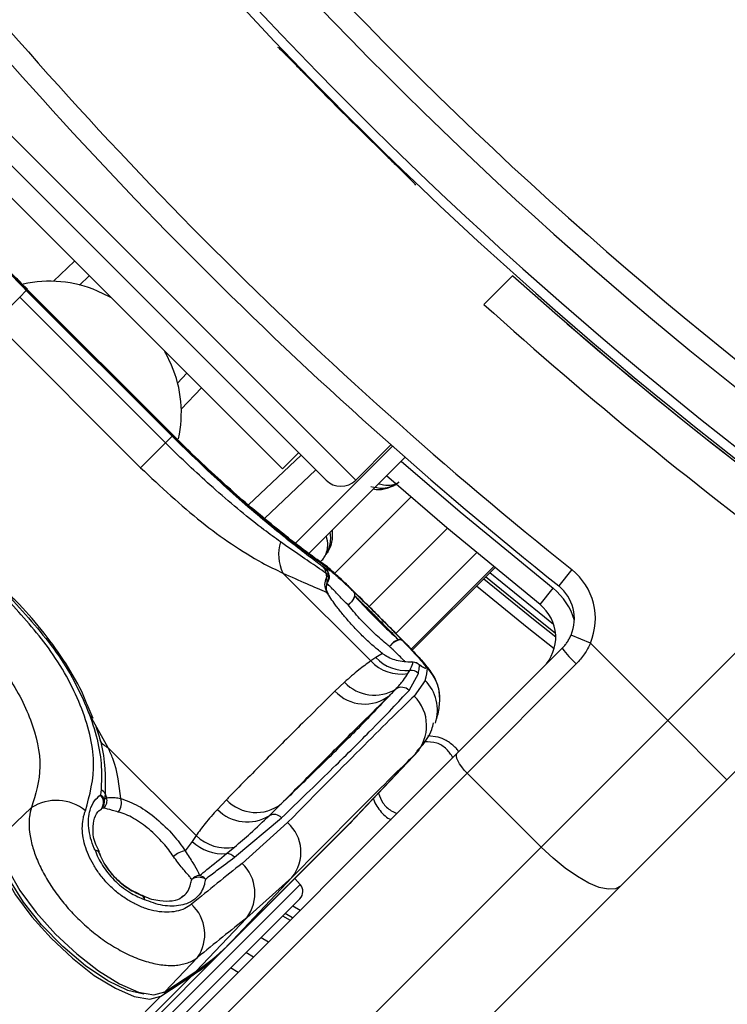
# Model space of a CAD drawing. Header units: millimetres. Extents: x 20 to 22981, y 40 to 19992.
# Tile 73 of 158: x 6656 to 6723, y 14519 to 14613. Entities that reach past the tile are written whole.
import ezdxf

# ---------------------------------------------------------------- set-up
doc = ezdxf.new("R2010")
doc.units = ezdxf.units.MM
doc.header["$LTSCALE"] = 2

msp = doc.modelspace()

# ---------------------------------------------------------------- linework, layer by layer
at = {"color": 7, "linetype": 'Continuous', "lineweight": 25}
for p, q in [((6680.452, 14609.972), (6680.515, 14609.971)), ((6652.293, 14601.454), (6685.103, 14568.645)), ((6680.931, 14569.705), (6653.353, 14597.283)), ((6693.619, 14596.867), (6693.62, 14596.804)), ((6662.489, 14588.147), (6661.562, 14587.269)), ((6702.944, 14588.183), (6700.182, 14585.421)), ((6656.584, 14586.862), (6656.015, 14587.432)), ((6653.469, 14583.748), (6655.848, 14586.127)), ((6656.478, 14586.756), (6655.848, 14586.127)), ((6655.848, 14586.127), (6669.775, 14572.2)), ((6656.478, 14586.756), (6670.404, 14572.83)), ((6670.472, 14572.897), (6656.545, 14586.824)), ((6670.502, 14572.927), (6656.575, 14586.854)), ((6667.396, 14569.821), (6653.469, 14583.748)), ((6670.917, 14577.914), (6671.796, 14578.84)), ((6670.404, 14572.83), (6669.775, 14572.2)), ((6670.501, 14572.927), (6670.472, 14572.897)), ((6670.699, 14572.747), (6670.51, 14572.936)), ((6667.396, 14569.821), (6669.775, 14572.2)), ((6691.45, 14571.881), (6682.101, 14562.532)), ((6687.931, 14568.645), (6691.3, 14572.013)), ((6680.931, 14569.705), (6682.486, 14571.261)), ((6692.652, 14570.821), (6683.396, 14561.564)), ((6684.113, 14569.634), (6679.211, 14564.982)), ((6680.979, 14559.768), (6689.372, 14551.375)), ((6685.116, 14560.137), (6684.858, 14560.326)), ((6685.351, 14559.585), (6685.087, 14559.764)), ((6693.335, 14552.389), (6701.203, 14560.257)), ((6708.565, 14560.095), (6707.316, 14558.533)), ((6717.724, 14545.688), (6731.736, 14559.7)), ((6685.152, 14559.303), (6685.351, 14559.585)), ((6705.532, 14556.749), (6706.781, 14558.311)), ((6737.841, 14554.49), (6723.381, 14540.031)), ((6710.343, 14553.069), (6708.501, 14553.849)), ((6710.343, 14553.069), (6717.724, 14545.688)), ((6697.63, 14542.564), (6707.647, 14552.581)), ((6689.868, 14551.686), (6689.372, 14551.375)), ((6690.498, 14552.071), (6689.868, 14551.686)), ((6692.923, 14550.168), (6693.088, 14550.458)), ((6708.994, 14551.1), (6698.561, 14540.666)), ((6686.866, 14549.339), (6685.947, 14548.481)), ((6693.024, 14548.559), (6693.92, 14550.177)), ((6694.553, 14549.515), (6693.519, 14548.021)), ((6662.865, 14545.86), (6662.297, 14547.198)), ((6705.632, 14533.595), (6717.724, 14545.688)), ((6723.381, 14540.031), (6717.724, 14545.688)), ((6695.792, 14544.096), (6694.825, 14544.229)), ((6672.689, 14534.692), (6664.296, 14543.085)), ((6687.807, 14536.31), (6694.002, 14542.86)), ((6697.761, 14542.695), (6697.677, 14542.848)), ((6637.656, 14482.59), (6697.63, 14542.564)), ((6693.64, 14542.488), (6687.445, 14535.937)), ((6698.561, 14540.666), (6638.586, 14480.692)), ((6698.561, 14540.666), (6705.632, 14533.595)), ((6723.381, 14540.031), (6713.223, 14529.873)), ((6663.617, 14539.084), (6663.556, 14538.578)), ((6664, 14538.676), (6663.934, 14538.168)), ((6663.934, 14538.168), (6664.158, 14538.308)), ((6675.583, 14538.117), (6674.725, 14537.198)), ((6656.972, 14537.364), (6653.965, 14534.515)), ((6663.682, 14537.296), (6663.405, 14537.012)), ((6663.891, 14537.325), (6663.682, 14537.296)), ((6676.367, 14532.624), (6680.857, 14536.393)), ((6675.256, 14523.725), (6687.047, 14535.517)), ((6675.643, 14524.135), (6687.435, 14535.927)), ((6675.653, 14524.146), (6687.445, 14535.937)), ((6681.428, 14535.931), (6677.081, 14532.042)), ((6687.435, 14535.927), (6687.445, 14535.937)), ((6672.689, 14534.692), (6672.325, 14534.143)), ((6645.658, 14473.621), (6705.632, 14533.595)), ((6663.464, 14533.138), (6663.128, 14533.855)), ((6672.325, 14534.143), (6671.662, 14533.235)), ((6675.606, 14532.976), (6676.353, 14533.598)), ((6663.41, 14533.121), (6663.438, 14533.076)), ((6681.849, 14530.696), (6675.653, 14524.146)), ((6677.528, 14526.849), (6681.849, 14530.696)), ((6682.628, 14530.033), (6682.124, 14530.593)), ((6713.223, 14529.873), (6653.249, 14469.899)), ((6667.581, 14528.954), (6667.536, 14528.982)), ((6682.592, 14528.657), (6668.498, 14514.563)), ((6677.528, 14526.849), (6672.683, 14521.726)), ((6680.957, 14527.022), (6681.673, 14526.607)), ((6678.908, 14524.973), (6679.621, 14524.555)), ((6675.643, 14524.135), (6675.653, 14524.146)), ((6675.256, 14523.725), (5648.458, 13496.927)), ((6672.816, 14523.045), (6669.717, 14519.768)), ((6678.159, 14523.093), (6677.447, 14523.513)), ((6676.698, 14521.632), (6675.988, 14522.053)), ((6672.285, 14521.305), (5632.669, 13481.69)), ((6669.319, 14519.348), (6672.285, 14521.305)), ((6669.624, 14519.69), (6672.59, 14521.648)), ((6669.717, 14519.768), (6672.683, 14521.726))]:
    msp.add_line(p, q, dxfattribs=at)
at = {"color": 8, "linetype": 'Continuous', "lineweight": 25}
for p, q in [((6652.293, 14604.283), (6687.931, 14568.645)), ((6659.072, 14587.63), (6661.091, 14589.545)), ((6656.575, 14586.853), (6656.545, 14586.824)), ((6673.194, 14577.442), (6671.278, 14575.424)), ((6677.695, 14566.268), (6682.715, 14571.032)), ((6685.919, 14559.737), (6693.193, 14567.011)), ((6689.213, 14556.561), (6696.68, 14564.028)), ((6691.763, 14554.005), (6699.458, 14561.7)), ((6701.091, 14560.35), (6693.235, 14552.493)), ((6693.334, 14552.389), (6701.203, 14560.258)), ((6664.296, 14543.085), (6662.407, 14546.443)), ((6693.64, 14542.488), (6693.8, 14542.719)), ((6667.828, 14515.233), (6682.628, 14530.033)), ((6681.928, 14527.993), (6682.645, 14527.579)), ((6681.913, 14526.847), (6681.196, 14527.262)), ((6669.319, 14519.348), (5406.929, 13256.958))]:
    msp.add_line(p, q, dxfattribs=at)
at = {"color": 7, "linetype": 'Continuous', "lineweight": 25, "flags": 128}
for points in [[(6664.565, 14586.071), (6664.422, 14586.149), (6663.273, 14586.696)], [(6670.344, 14579.625), (6669.798, 14580.774), (6669.719, 14580.917)], [(6705.532, 14556.749), (6696.621, 14564.078), (6690.868, 14569.036)], [(6684.697, 14560.739), (6684.762, 14560.695), (6685.304, 14560.235)], [(6687.748, 14557.967), (6687.807, 14557.863), (6687.827, 14557.728), (6687.806, 14557.569), (6687.746, 14557.394), (6687.649, 14557.212), (6687.521, 14557.033), (6687.368, 14556.865), (6687.198, 14556.718)], [(6692.419, 14553.295), (6692.316, 14553.355), (6692.181, 14553.375), (6692.022, 14553.354), (6691.847, 14553.294), (6691.665, 14553.197), (6691.486, 14553.069), (6691.318, 14552.915), (6691.17, 14552.745)], [(6693.41, 14551.261), (6693.328, 14551.271), (6693.269, 14551.272)], [(6694.016, 14550.977), (6693.895, 14551.085), (6693.88, 14551.095)], [(6698.561, 14540.666), (6698.294, 14540.952), (6698.056, 14541.244), (6697.857, 14541.534), (6697.702, 14541.808), (6697.6, 14542.057), (6697.553, 14542.272), (6697.563, 14542.443), (6697.63, 14542.564)], [(6687.445, 14535.937), (6687.778, 14536.279), (6687.807, 14536.31)], [(6687.607, 14536.101), (6687.38, 14535.858), (6687.047, 14535.517)], [(6653.965, 14534.515), (6654.092, 14533.138), (6654.742, 14531.408), (6655.873, 14529.438), (6657.412, 14527.355), (6659.258, 14525.295), (6661.292, 14523.39), (6663.382, 14521.766), (6665.393, 14520.526), (6667.193, 14519.752), (6668.666, 14519.494), (6669.717, 14519.768)], [(6653.544, 14534.116), (6653.671, 14532.737), (6654.322, 14531.004), (6655.455, 14529.031), (6656.996, 14526.945), (6658.845, 14524.882), (6660.882, 14522.975), (6662.975, 14521.348), (6664.988, 14520.107), (6666.791, 14519.331), (6668.266, 14519.073), (6669.319, 14519.348)], [(6667.712, 14519.538), (6666.19, 14519.886), (6664.252, 14520.817), (6662.118, 14522.256), (6659.954, 14524.091), (6657.931, 14526.176), (6656.207, 14528.349), (6654.917, 14530.438), (6654.163, 14532.282), (6653.993, 14533.627)], [(6713.223, 14529.873), (6712.737, 14529.604), (6712.052, 14529.563), (6711.195, 14529.752), (6710.198, 14530.162), (6709.101, 14530.779), (6707.944, 14531.578), (6706.773, 14532.529), (6705.632, 14533.595)], [(6672.59, 14521.648), (6672.597, 14521.653), (6672.683, 14521.726)], [(6669.624, 14519.69), (6669.632, 14519.696), (6669.717, 14519.768)]]:
    msp.add_lwpolyline(points, dxfattribs=at)
at = {"color": 8, "linetype": 'Continuous', "lineweight": 25, "flags": 128}
for points in [[(6692.285, 14570.453), (6697.913, 14565.605), (6706.781, 14558.311)], [(6700.755, 14559.81), (6705.441, 14556.003), (6706.826, 14554.899)], [(6700.164, 14559.218), (6704.92, 14555.353), (6707.034, 14553.672)], [(6707.016, 14554.002), (6705.075, 14555.547), (6700.34, 14559.394)], [(6706.879, 14552.521), (6704.295, 14554.573), (6699.454, 14558.508)], [(6663.057, 14533.276), (6663.209, 14533.265), (6663.325, 14533.227), (6663.399, 14533.162), (6663.411, 14533.14)], [(6667.598, 14528.956), (6667.622, 14528.943), (6667.687, 14528.869), (6667.726, 14528.753), (6667.737, 14528.6)]]:
    msp.add_lwpolyline(points, dxfattribs=at)
at = {"color": 7, "linetype": 'Continuous', "lineweight": 25}
for centre, radius, start, end in [((6969.784, 14886.136), 392.331, 213.6328, 236.3672), ((6969.784, 14886.136), 394.415, 213.6328, 236.3672), ((6969.784, 14886.136), 398.862, 213.6328, 236.3672), ((6969.784, 14886.136), 399.777, 213.6328, 236.3672), ((6967.097, 14883.449), 414, 218.64351, 231.35649), ((6967.097, 14883.449), 416, 218.64351, 231.35649), ((6969.784, 14886.136), 399.86, 224.24538, 225.75462), ((6969.784, 14886.136), 400, 228.15286, 236.3672), ((6658.714, 14576.107), 11.529, 66.70562, 102.7686), ((6970.889, 14885.31), 404, 227.92764, 233.70356), ((6969.784, 14886.136), 400, 229.14741, 236.3672), ((6659.748, 14575.064), 11.537, 347.57908, 23.28737), ((6686.517, 14570.059), 2, 225, 315), ((6684.711, 14561.552), 4.137, 163.31325, 205.54789), ((6684.21, 14559.734), 0.878, 1.94934, 42.39771), ((6689.101, 14560.095), 4.028, 184.71497, 191.34371), ((6684.461, 14559.531), 0.892, 3.46674, 42.78039), ((6704.818, 14555.409), 6, 337.04166, 51.35649), ((6684.41, 14559.432), 1, 327.96741, 5.74749), ((6687.367, 14557.65), 0.495, 350.34572, 39.78162), ((6704.818, 14555.409), 4, 337.04166, 51.35649), ((6686.389, 14558.023), 1.536, 301.79518, 342.71266), ((6703.034, 14553.625), 4, 315, 51.35649), ((6692.476, 14551.937), 1.535, 107.29779, 148.22732), ((6692.102, 14552.914), 0.496, 50.20716, 99.62338), ((6716.228, 14559.039), 10.741, 216.96611, 227.66233), ((6692.266, 14554.062), 3.949, 222.88138, 279.58325), ((6692.758, 14554.425), 3.981, 223.46054, 274.75802), ((6693.311, 14550.273), 1, 55.32373, 92.39117), ((6693.312, 14550.263), 1.003, 45.43165, 84.39448), ((6693.214, 14549.456), 1.009, 45.61102, 97.18624), ((6689.714, 14552.017), 3.909, 223.23722, 301.71518), ((6688.785, 14551.165), 3.906, 223.4089, 307.98684), ((6692.316, 14547.857), 0.998, 44.73634, 123.22192), ((6690.735, 14545.192), 3.969, 317.04927, 45.46125), ((6694.785, 14540.574), 3.679, 38.18077, 44.49494), ((6663.23, 14538.337), 0.842, 23.73355, 62.57511), ((6659.347, 14533.631), 4.425, 50.9409, 122.46378), ((6662.875, 14537.864), 0.986, 324.87114, 46.35402), ((6663.135, 14537.81), 0.876, 24.14538, 61.24566), ((6662.965, 14537.976), 0.988, 316.53341, 11.20452), ((6663.153, 14538.053), 1.037, 315.38613, 14.24374), ((6666.815, 14539.666), 2.984, 199.36733, 207.0597), ((6664.208, 14537.792), 1.357, 321.22652, 19.14489), ((6678.421, 14540.816), 3.916, 223.57045, 307.97855), ((6677.574, 14539.973), 3.978, 224.23797, 301.74649), ((6680.138, 14535.742), 0.97, 42.10781, 119.03636), ((6678.924, 14533.096), 3.783, 320.63721, 48.5404), ((6675.579, 14537.688), 4.163, 226.03514, 280.70759), ((6675.254, 14537.18), 4.219, 226.04232, 274.79121), ((6663.048, 14532.776), 0.5, 43.60935, 88.96535), ((6662.503, 14532.722), 1, 20.73629, 24.75239), ((6671.903, 14531.278), 1.972, 97.01166, 134.07153), ((6675.592, 14531.948), 1.028, 41.14154, 89.22849), ((6674.41, 14529.196), 3.903, 323.02886, 46.82541), ((6673.099, 14529.767), 1.109, 93.98649, 138.13021), ((6672.948, 14529.471), 1.237, 59.5397, 123.1068), ((6672.754, 14529.807), 1.099, 41.60232, 75.86737), ((6681.885, 14529.364), 1, 315, 42), ((6667.183, 14528.046), 1, 65.31026, 69.31984), ((6667.236, 14528.591), 0.501, 1.12488, 46.44853), ((6669.652, 14525.272), 3.869, 324.8547, 47.61632), ((6662.249, 14537.569), 18.97, 303.36609, 314.95795), ((6661.85, 14537.15), 18.972, 303.36609, 314.95795)]:
    msp.add_arc(centre, radius, start, end, dxfattribs=at)
at = {"color": 8, "linetype": 'Continuous', "lineweight": 25}
for centre, radius, start, end in [((6684.42, 14559.433), 0.99, 5.27809, 45.36549), ((6684.432, 14558.976), 0.79, 341.25046, 24.38003), ((6684.523, 14559.35), 0.861, 328.59358, 15.84997), ((6703.034, 14553.625), 6, 15.5484, 51.35649), ((6691.98, 14547.829), 3.98, 2.02709, 45.21231), ((6691.783, 14546.687), 3.958, 341.54288, 45.59183), ((6665.381, 14545.147), 2.33, 216.22385, 242.23577)]:
    msp.add_arc(centre, radius, start, end, dxfattribs=at)
at = {"color": 7, "linetype": 'Continuous', "lineweight": 25}
for centre, major_axis, ratio, start_param, end_param in [((6585.608, 14431.371), (108.975, 119.844), 0.055229, 6.15749, 6.224361), ((6584.125, 14432.854), (111.663, 117.156), 0.008717, 0.193012, 0.503673), ((6587.022, 14430.096), (108.835, 114.328), 0.008938, 0.193001, 0.503662), ((6585.608, 14431.371), (114.321, 114.498), 0.072841, 0.573975, 0.640845), ((6588.431, 14428.552), (111.493, 111.67), 0.074687, 0.573972, 0.640842)]:
    msp.add_ellipse(centre, major_axis=major_axis, ratio=ratio, start_param=start_param, end_param=end_param, dxfattribs=at)
for points, knots in [([(6680.515, 14609.971), (6680.557, 14609.939), (6680.64, 14609.875), (6681.145, 14609.376), (6681.87, 14608.644), (6682.648, 14607.85), (6683.151, 14607.335), (6683.34, 14607.14)], [0, 0, 0, 0, 0.217051, 0.434103, 0.651134, 0.868186, 1, 1, 1, 1]), ([(6656.545, 14586.824), (6654.996, 14588.421), (6651.89, 14591.623), (6648.057, 14596.121), (6645.174, 14599.806), (6644.317, 14601.035), (6643.883, 14601.656)], [0, 0, 0, 0, 0.246039, 0.493344, 0.74369, 1, 1, 1, 1]), ([(6643.974, 14601.21), (6644.264, 14600.819), (6645.216, 14599.534), (6647.662, 14596.418), (6651.667, 14591.716), (6654.875, 14588.408), (6656.478, 14586.756)], [0, 0, 0, 0, 0.129083, 0.424338, 0.712561, 1, 1, 1, 1]), ([(6656.015, 14587.432), (6655.754, 14587.692), (6654.685, 14588.759), (6652.896, 14590.671), (6650.745, 14593.057), (6648.83, 14595.299), (6647.197, 14597.303), (6645.881, 14598.993), (6644.885, 14600.332), (6644.541, 14600.828), (6644.368, 14601.077)], [0, 0, 0, 0, 0.043335, 0.177969, 0.313199, 0.448509, 0.585187, 0.722529, 0.861193, 1, 1, 1, 1]), ([(6690.788, 14599.692), (6691.11, 14599.378), (6691.754, 14598.75), (6692.609, 14597.91), (6693.249, 14597.271), (6693.575, 14596.933), (6693.607, 14596.885), (6693.619, 14596.867)], [0, 0, 0, 0, 0.217103, 0.4342071, 0.6512847, 0.8683252, 1, 1, 1, 1]), ([(6684.858, 14560.326), (6684.467, 14560.616), (6683.182, 14561.568), (6680.066, 14564.014), (6675.364, 14568.018), (6672.056, 14571.227), (6670.404, 14572.83)], [0, 0, 0, 0, 0.129083, 0.424338, 0.712561, 1, 1, 1, 1]), ([(6670.472, 14572.897), (6672.069, 14571.348), (6675.271, 14568.242), (6679.769, 14564.409), (6683.454, 14561.526), (6684.683, 14560.669), (6685.304, 14560.235)], [0, 0, 0, 0, 0.246039, 0.493344, 0.74369, 1, 1, 1, 1]), ([(6680.749, 14562.74), (6680.232, 14563.117), (6678.346, 14564.494), (6674.812, 14567.405), (6671.564, 14570.421), (6669.987, 14571.988), (6669.775, 14572.2)], [0, 0, 0, 0, 0.159037, 0.579884, 0.943274, 1, 1, 1, 1]), ([(6684.698, 14560.74), (6684.663, 14560.763), (6684.493, 14560.877), (6683.808, 14561.365), (6682.584, 14562.276), (6680.877, 14563.607), (6678.851, 14565.262), (6676.584, 14567.203), (6674.184, 14569.371), (6672.185, 14571.25), (6671.039, 14572.404), (6670.699, 14572.747)], [0, 0, 0, 0, 0.0300643, 0.1445239, 0.2760086, 0.4114714, 0.5462294, 0.6796214, 0.8124333, 0.944232, 1, 1, 1, 1]), ([(6667.396, 14569.821), (6669.32, 14568.015), (6672.197, 14565.315), (6676.134, 14562.464), (6678.771, 14560.811), (6680.32, 14560.079), (6680.979, 14559.768)], [0, 0, 0, 0, 0.419372, 0.626845, 0.841167, 1, 1, 1, 1]), ([(6689.381, 14568.037), (6689.754, 14567.95), (6690.382, 14567.804), (6691.292, 14568.013), (6691.831, 14568.247), (6692.035, 14568.418), (6692.071, 14568.448)], [0, 0, 0, 0, 0.456921, 0.767867, 0.959152, 1, 1, 1, 1]), ([(6685.105, 14561.531), (6685.14, 14561.59), (6685.306, 14561.879), (6685.552, 14562.611), (6685.584, 14563.265), (6685.482, 14563.635), (6685.479, 14563.647)], [0, 0, 0, 0, 0.081369, 0.39528, 0.980228, 1, 1, 1, 1]), ([(6685.087, 14559.764), (6684.823, 14559.941), (6683.716, 14560.682), (6682.031, 14561.85), (6680.749, 14562.74)], [0, 0, 0, 0, 0.238761, 1, 1, 1, 1]), ([(6690.525, 14555.252), (6690.401, 14555.376), (6689.807, 14555.974), (6688.693, 14557.081), (6687.35, 14558.406), (6686.154, 14559.538), (6685.43, 14560.213), (6684.878, 14560.601), (6684.697, 14560.728)], [0, 0, 0, 0, 0.052378, 0.252034, 0.454534, 0.663808, 0.890149, 1, 1, 1, 1]), ([(6680.979, 14559.768), (6681.76, 14559.413), (6683.345, 14558.693), (6684.594, 14558.184), (6685.16, 14557.935), (6685.179, 14557.927)], [0, 0, 0, 0, 0.484656, 0.983086, 1, 1, 1, 1]), ([(6685.116, 14560.137), (6685.116, 14560.152), (6685.119, 14560.243), (6685.341, 14560.142), (6685.988, 14559.62), (6686.763, 14558.914), (6687.48, 14558.225), (6687.748, 14557.967)], [0, 0, 0, 0, 0.059371, 0.368067, 0.547994, 0.831013, 1, 1, 1, 1]), ([(6685.179, 14557.927), (6685.087, 14558.185), (6684.903, 14558.699), (6685.07, 14559.102), (6685.152, 14559.303)], [0, 0, 0, 0, 0.50292, 1, 1, 1, 1]), ([(6685.343, 14557.767), (6685.316, 14557.805), (6685.132, 14558.065), (6685.108, 14558.457), (6685.177, 14558.654), (6685.198, 14558.712)], [0, 0, 0, 0, 0.106231, 0.734444, 1, 1, 1, 1]), ([(6685.171, 14558.683), (6685.19, 14558.742), (6685.223, 14558.844), (6685.237, 14558.862), (6685.242, 14558.87)], [0, 0, 0, 0, 0.582055, 1, 1, 1, 1]), ([(6685.404, 14559.523), (6685.405, 14559.514), (6685.416, 14559.456), (6685.423, 14559.311), (6685.369, 14559.198), (6685.36, 14559.178)], [0, 0, 0, 0, 0.130157, 0.847884, 1, 1, 1, 1]), ([(6690.498, 14552.071), (6690.232, 14552.289), (6689.691, 14552.732), (6688.869, 14553.482), (6688.063, 14554.282), (6687.307, 14555.101), (6686.608, 14555.927), (6686.026, 14556.681), (6685.541, 14557.361), (6685.301, 14557.737), (6685.179, 14557.927)], [0, 0, 0, 0, 0.127366, 0.258587, 0.385725, 0.516738, 0.644481, 0.776089, 0.886847, 1, 1, 1, 1]), ([(6692.419, 14553.295), (6692.144, 14553.58), (6691.498, 14554.248), (6690.286, 14555.469), (6688.976, 14556.772), (6688.157, 14557.574), (6687.78, 14557.936), (6687.748, 14557.967)], [0, 0, 0, 0, 0.199795, 0.468728, 0.722945, 0.976363, 1, 1, 1, 1]), ([(6662.136, 14537.067), (6662.541, 14538.563), (6663.347, 14541.547), (6661.935, 14547.047), (6658.983, 14552.492), (6656.093, 14555.673), (6654.738, 14557.164)], [0, 0, 0, 0, 0.263204, 0.524727, 0.777185, 1, 1, 1, 1]), ([(6654.979, 14557.404), (6656.522, 14555.694), (6659.614, 14552.268), (6662.628, 14546.575), (6663.757, 14542.143), (6663.65, 14539.798), (6663.617, 14539.084)], [0, 0, 0, 0, 0.287424, 0.575721, 0.870977, 1, 1, 1, 1]), ([(6662.297, 14547.198), (6662.129, 14547.612), (6661.553, 14549.031), (6660.082, 14551.462), (6657.965, 14554.383), (6656.205, 14556.384), (6655.197, 14557.388), (6655.058, 14557.527)], [0, 0, 0, 0, 0.116475, 0.399092, 0.67854, 0.95547, 1, 1, 1, 1]), ([(6687.855, 14557.567), (6688.244, 14557.141), (6689.017, 14556.294), (6690.384, 14554.92), (6691.394, 14553.965), (6691.901, 14553.509), (6692.019, 14553.403)], [0, 0, 0, 0, 0.309754, 0.61629, 0.910258, 1, 1, 1, 1]), ([(6692.019, 14553.403), (6691.71, 14553.723), (6691.067, 14554.388), (6689.91, 14555.551), (6688.778, 14556.676), (6688.155, 14557.277), (6687.855, 14557.567)], [0, 0, 0, 0, 0.248204, 0.515153, 0.766575, 1, 1, 1, 1]), ([(6691.17, 14552.745), (6691.052, 14552.841), (6690.544, 14553.251), (6689.556, 14554.136), (6688.253, 14555.452), (6687.551, 14556.294), (6687.198, 14556.718)], [0, 0, 0, 0, 0.089932, 0.383867, 0.69008, 1, 1, 1, 1]), ([(6690.497, 14555.28), (6690.977, 14554.798), (6691.974, 14553.796), (6693.279, 14552.459), (6694.28, 14551.385), (6694.732, 14550.824), (6694.771, 14550.694), (6694.784, 14550.653)], [0, 0, 0, 0, 0.20213, 0.419969, 0.648499, 0.890593, 1, 1, 1, 1]), ([(6695.929, 14547.899), (6695.929, 14548.1), (6695.928, 14548.592), (6695.71, 14549.287), (6695.417, 14549.903), (6695.091, 14550.403), (6694.659, 14550.959), (6693.983, 14551.718), (6692.908, 14552.844), (6691.721, 14554.052), (6690.889, 14554.887), (6690.525, 14555.252)], [0, 0, 0, 0, 0.050997, 0.125073, 0.189728, 0.25287, 0.348429, 0.528359, 0.704724, 0.870802, 1, 1, 1, 1]), ([(6651.433, 14553.858), (6652.516, 14552.659), (6654.824, 14550.105), (6657.127, 14545.673), (6658.141, 14541.137), (6657.363, 14538.625), (6656.972, 14537.364)], [0, 0, 0, 0, 0.223488, 0.476086, 0.737075, 1, 1, 1, 1]), ([(6692.419, 14553.295), (6692.488, 14553.224), (6693.031, 14552.662), (6693.893, 14551.745), (6694.516, 14551), (6694.712, 14550.636), (6694.538, 14550.635), (6694.153, 14550.888), (6694.016, 14550.977)], [0, 0, 0, 0, 0.033536, 0.263615, 0.49388, 0.646507, 0.874374, 1, 1, 1, 1]), ([(6707.647, 14552.581), (6707.733, 14552.671), (6707.905, 14552.854), (6708.133, 14553.161), (6708.338, 14553.491), (6708.447, 14553.729), (6708.501, 14553.849)], [0, 0, 0, 0, 0.2440583, 0.4903694, 0.7439183, 1, 1, 1, 1]), ([(6710.343, 14553.069), (6710.259, 14552.892), (6710.091, 14552.536), (6709.775, 14552.03), (6709.415, 14551.544), (6709.135, 14551.248), (6708.994, 14551.1)], [0, 0, 0, 0, 0.244552, 0.491194, 0.744455, 1, 1, 1, 1]), ([(6689.372, 14551.375), (6688.986, 14551.093), (6688.11, 14550.456), (6687.312, 14549.74), (6686.866, 14549.339)], [0, 0, 0, 0, 0.441401, 1, 1, 1, 1]), ([(6693.41, 14551.261), (6692.957, 14551.261), (6692.145, 14551.261), (6691.058, 14551.672), (6690.577, 14552.014), (6690.498, 14552.071)], [0, 0, 0, 0, 0.512573, 0.919491, 1, 1, 1, 1]), ([(6693.088, 14550.458), (6693.202, 14550.694), (6693.341, 14550.981), (6693.4, 14551.219), (6693.41, 14551.261)], [0, 0, 0, 0, 0.823891, 1, 1, 1, 1]), ([(6694.171, 14550.91), (6694.173, 14550.909), (6694.192, 14550.902), (6694.093, 14550.947), (6693.926, 14551.068), (6693.848, 14551.124)], [0, 0, 0, 0, 0.074692, 0.568804, 1, 1, 1, 1]), ([(6693.92, 14550.177), (6693.952, 14550.354), (6694.004, 14550.638), (6694.012, 14550.884), (6694.016, 14550.977)], [0, 0, 0, 0, 0.618367, 1, 1, 1, 1]), ([(6691.769, 14548.692), (6692.022, 14548.972), (6692.472, 14549.47), (6692.786, 14549.956), (6692.923, 14550.168)], [0, 0, 0, 0, 0.562494, 1, 1, 1, 1]), ([(6685.947, 14548.481), (6685.065, 14547.613), (6683.009, 14545.592), (6679.802, 14542.392), (6677.234, 14539.799), (6675.832, 14538.37), (6675.583, 14538.117)], [0, 0, 0, 0, 0.253188, 0.590242, 0.927296, 1, 1, 1, 1]), ([(6680.857, 14536.393), (6682.468, 14537.948), (6685.69, 14541.06), (6689.043, 14544.395), (6691.497, 14546.904), (6692.514, 14548.007), (6693.024, 14548.559)], [0, 0, 0, 0, 0.287942, 0.575885, 0.787474, 1, 1, 1, 1]), ([(6691.188, 14548.086), (6691.297, 14548.201), (6691.496, 14548.409), (6691.684, 14548.604), (6691.769, 14548.692)], [0, 0, 0, 0, 0.550084, 1, 1, 1, 1]), ([(6691.188, 14548.086), (6690.195, 14547.04), (6688.388, 14545.137), (6684.686, 14541.465), (6681.987, 14538.849), (6680.831, 14537.729)], [0, 0, 0, 0, 0.411197, 0.74781, 1, 1, 1, 1]), ([(6680.831, 14537.729), (6681.08, 14537.982), (6682.481, 14539.41), (6685.047, 14542.001), (6688.252, 14545.199), (6690.307, 14547.22), (6691.188, 14548.086)], [0, 0, 0, 0, 0.072703, 0.409757, 0.746813, 1, 1, 1, 1]), ([(6695.548, 14545.465), (6695.603, 14545.645), (6695.784, 14546.234), (6695.952, 14547.008), (6695.957, 14547.753), (6695.958, 14547.941)], [0, 0, 0, 0, 0.2481089, 0.8095382, 1, 1, 1, 1]), ([(6663.118, 14545.109), (6663.286, 14544.607), (6664.042, 14542.349), (6664.018, 14540.283), (6664, 14538.676)], [0, 0, 0, 0, 0.222458, 1, 1, 1, 1]), ([(6693.756, 14542.785), (6693.91, 14542.932), (6694.486, 14543.483), (6695.09, 14544.372), (6695.32, 14545.241), (6695.377, 14545.458)], [0, 0, 0, 0, 0.214804, 0.803734, 1, 1, 1, 1]), ([(6697.409, 14543.153), (6697.139, 14543.383), (6696.655, 14543.795), (6696.056, 14544.004), (6695.792, 14544.096)], [0, 0, 0, 0, 0.558316, 1, 1, 1, 1]), ([(6665.49, 14538.237), (6665.363, 14539.49), (6665.204, 14541.072), (6664.452, 14542.739), (6664.296, 14543.085)], [0, 0, 0, 0, 0.79237, 1, 1, 1, 1]), ([(6697.215, 14542.149), (6697.027, 14542.432), (6696.641, 14543.014), (6695.661, 14543.644), (6694.88, 14543.643), (6694.462, 14543.642)], [0, 0, 0, 0, 0.306112, 0.628914, 1, 1, 1, 1]), ([(6663.057, 14533.276), (6663.029, 14533.338), (6662.702, 14534.066), (6662.331, 14535.465), (6662.459, 14536.996), (6662.93, 14538.013), (6663.361, 14538.401), (6663.556, 14538.578)], [0, 0, 0, 0, 0.028104, 0.329399, 0.630932, 0.832233, 1, 1, 1, 1]), ([(6664.158, 14538.308), (6664.376, 14538.339), (6664.688, 14538.382), (6665.305, 14538.271), (6665.49, 14538.237)], [0, 0, 0, 0, 0.700505, 1, 1, 1, 1]), ([(6665.49, 14538.237), (6666.05, 14538.036), (6667.165, 14537.634), (6668.934, 14536.345), (6670.519, 14534.826), (6671.299, 14533.74), (6671.662, 14533.235)], [0, 0, 0, 0, 0.259902, 0.517867, 0.775557, 1, 1, 1, 1]), ([(6689.616, 14538.222), (6689.662, 14538.087), (6689.787, 14537.724), (6690.268, 14537.038), (6690.782, 14536.434), (6691.257, 14536.256), (6691.304, 14536.238)], [0, 0, 0, 0, 0.15956, 0.430324, 0.943684, 1, 1, 1, 1]), ([(6690.098, 14538.732), (6690.221, 14538.423), (6690.482, 14537.771), (6691.16, 14537.102), (6691.7, 14536.9), (6691.894, 14536.828)], [0, 0, 0, 0, 0.366088, 0.772244, 1, 1, 1, 1]), ([(6656.972, 14537.364), (6656.896, 14537.081), (6656.777, 14536.633), (6656.724, 14535.739), (6656.788, 14534.906), (6656.968, 14534.026), (6657.217, 14533.137), (6657.568, 14532.222), (6658.017, 14531.297), (6658.525, 14530.376), (6659.12, 14529.459), (6659.796, 14528.562), (6660.529, 14527.675), (6661.335, 14526.823), (6662.202, 14526.021), (6662.886, 14525.445), (6663.597, 14524.901), (6664.33, 14524.394), (6665.08, 14523.931), (6665.836, 14523.519), (6666.597, 14523.158), (6667.358, 14522.854), (6668.104, 14522.613), (6668.824, 14522.437), (6669.517, 14522.326), (6670.185, 14522.281), (6670.81, 14522.303), (6671.387, 14522.39), (6671.914, 14522.54), (6672.399, 14522.752), (6672.677, 14522.947), (6672.816, 14523.045)], [0, 0, 0, 0, 0.049626, 0.078577, 0.137394, 0.167327, 0.195134, 0.251586, 0.280294, 0.307651, 0.363199, 0.391451, 0.419354, 0.47607, 0.504949, 0.534169, 0.563603, 0.593708, 0.624043, 0.654548, 0.685288, 0.716764, 0.748492, 0.779398, 0.810537, 0.842407, 0.874528, 0.905316, 0.936327, 0.968042, 1, 1, 1, 1]), ([(6663.128, 14533.855), (6663.128, 14533.855), (6662.891, 14534.362), (6662.818, 14535.304), (6662.949, 14536.436), (6663.278, 14537.001), (6663.584, 14537.183), (6663.653, 14537.224)], [0, 0, 0, 0, 0.000199, 0.294991, 0.595775, 0.908037, 1, 1, 1, 1]), ([(6665.266, 14536.943), (6665.068, 14536.999), (6664.435, 14537.177), (6664.113, 14537.265), (6663.891, 14537.325)], [0, 0, 0, 0, 0.311755, 1, 1, 1, 1]), ([(6674.725, 14537.198), (6674.324, 14536.752), (6673.608, 14535.954), (6672.971, 14535.078), (6672.689, 14534.692)], [0, 0, 0, 0, 0.558599, 1, 1, 1, 1]), ([(6679.667, 14536.59), (6679.883, 14536.802), (6680.275, 14537.187), (6680.658, 14537.561), (6680.831, 14537.729)], [0, 0, 0, 0, 0.550084, 1, 1, 1, 1]), ([(6672.26, 14528.13), (6672.051, 14527.983), (6671.625, 14527.684), (6670.821, 14527.437), (6669.911, 14527.346), (6668.933, 14527.435), (6667.9, 14527.701), (6666.883, 14528.126), (6665.889, 14528.704), (6664.983, 14529.389), (6664.158, 14530.178), (6663.452, 14531.022), (6662.857, 14531.922), (6662.391, 14532.844), (6662.054, 14533.783), (6661.856, 14534.712), (6661.805, 14535.614), (6661.889, 14536.289), (6662.016, 14536.765), (6662.096, 14536.966), (6662.136, 14537.067)], [0, 0, 0, 0, 0.063269, 0.128272, 0.191167, 0.255909, 0.316887, 0.379836, 0.437286, 0.496647, 0.551217, 0.607511, 0.661445, 0.716934, 0.772639, 0.829832, 0.888774, 0.949243, 0.974567, 1, 1, 1, 1]), ([(6670.531, 14532.695), (6670.386, 14532.908), (6670.093, 14533.339), (6669.546, 14534), (6668.913, 14534.668), (6668.208, 14535.307), (6667.468, 14535.879), (6666.725, 14536.352), (6665.979, 14536.729), (6665.506, 14536.871), (6665.266, 14536.943)], [0, 0, 0, 0, 0.11112, 0.224668, 0.352154, 0.483338, 0.610578, 0.74151, 0.868886, 1, 1, 1, 1]), ([(6676.353, 14533.598), (6676.865, 14534.035), (6678.036, 14535.034), (6679.08, 14536.03), (6679.667, 14536.59)], [0, 0, 0, 0, 0.437506, 1, 1, 1, 1]), ([(6663.057, 14533.276), (6663.073, 14533.231), (6663.269, 14532.691), (6663.821, 14531.631), (6665.015, 14530.222), (6666.399, 14529.161), (6667.333, 14528.769), (6667.737, 14528.6)], [0, 0, 0, 0, 0.023022, 0.27511, 0.528003, 0.796138, 1, 1, 1, 1]), ([(6663.41, 14533.121), (6663.436, 14533.051), (6663.645, 14532.486), (6664.232, 14531.44), (6665.39, 14530.192), (6666.56, 14529.372), (6667.29, 14529.073), (6667.581, 14528.954)], [0, 0, 0, 0, 0.040118, 0.323375, 0.584277, 0.834681, 1, 1, 1, 1]), ([(6667.581, 14528.954), (6667.025, 14529.213), (6665.919, 14529.729), (6664.521, 14531.075), (6663.753, 14532.273), (6663.475, 14532.96), (6663.41, 14533.121)], [0, 0, 0, 0, 0.310149, 0.616148, 0.909857, 1, 1, 1, 1]), ([(6672.273, 14530.507), (6672.208, 14530.601), (6671.997, 14530.904), (6671.391, 14531.517), (6670.82, 14532.299), (6670.531, 14532.695)], [0, 0, 0, 0, 0.181902, 0.586109, 1, 1, 1, 1]), ([(6671.662, 14533.235), (6671.911, 14532.832), (6672.414, 14532.018), (6672.859, 14531.335), (6672.983, 14530.984), (6673.022, 14530.873)], [0, 0, 0, 0, 0.402486, 0.811277, 1, 1, 1, 1]), ([(6673.022, 14530.873), (6673.258, 14531.063), (6674.16, 14531.787), (6674.992, 14532.471), (6675.606, 14532.976)], [0, 0, 0, 0, 0.261932, 1, 1, 1, 1]), ([(6673.575, 14530.537), (6673.938, 14530.809), (6674.887, 14531.522), (6675.801, 14532.203), (6676.367, 14532.624)], [0, 0, 0, 0, 0.381291, 1, 1, 1, 1]), ([(6673.575, 14530.537), (6673.548, 14530.367), (6673.436, 14529.673), (6672.928, 14528.842), (6671.86, 14528.131), (6670.472, 14527.865), (6668.952, 14528.097), (6668.033, 14528.478), (6667.737, 14528.6)], [0, 0, 0, 0, 0.075381, 0.307278, 0.457792, 0.683201, 0.897773, 1, 1, 1, 1]), ([(6671.429, 14528.94), (6671.389, 14528.887), (6671.19, 14528.623), (6670.489, 14528.4), (6669.239, 14528.394), (6668.193, 14528.648), (6667.632, 14528.945), (6667.601, 14528.962)], [0, 0, 0, 0, 0.076775, 0.384093, 0.673994, 0.981762, 1, 1, 1, 1])]:
    msp.add_open_spline(points, degree=3, knots=knots, dxfattribs=at)
at = {"color": 8, "linetype": 'Continuous', "lineweight": 25}
for points, knots in [([(6692.054, 14568.462), (6691.978, 14568.397), (6691.699, 14568.158), (6691.038, 14567.859), (6690.26, 14567.643), (6689.783, 14567.733), (6689.6, 14567.768)], [0, 0, 0, 0, 0.097436, 0.355754, 0.751941, 1, 1, 1, 1]), ([(6690.123, 14568.291), (6690.421, 14568.22), (6690.916, 14568.103), (6691.613, 14568.208), (6691.956, 14568.392), (6692.067, 14568.452)], [0, 0, 0, 0, 0.5070868, 0.8412642, 1, 1, 1, 1]), ([(6685.672, 14563.84), (6685.694, 14563.476), (6685.732, 14562.865), (6685.444, 14562.102), (6685.245, 14561.761), (6685.203, 14561.688)], [0, 0, 0, 0, 0.536909, 0.901806, 1, 1, 1, 1]), ([(6684.553, 14560.857), (6684.606, 14560.899), (6684.768, 14561.025), (6684.992, 14561.345), (6685.2, 14561.822), (6685.315, 14562.526), (6685.206, 14563.005), (6685.138, 14563.306)], [0, 0, 0, 0, 0.064843, 0.194247, 0.36321, 0.600804, 1, 1, 1, 1]), ([(6685.304, 14560.235), (6685.523, 14560.065), (6685.959, 14559.726), (6687.221, 14558.528), (6688.747, 14557.028), (6689.921, 14555.86), (6690.467, 14555.311), (6690.497, 14555.28)], [0, 0, 0, 0, 0.256719, 0.511781, 0.75624, 0.986432, 1, 1, 1, 1]), ([(6687.198, 14556.718), (6686.978, 14556.945), (6686.388, 14557.555), (6685.775, 14558.191), (6685.272, 14558.702), (6685.202, 14558.749), (6685.159, 14558.779)], [0, 0, 0, 0, 0.182139, 0.488066, 0.682943, 1, 1, 1, 1]), ([(6692.636, 14551.325), (6692.567, 14551.393), (6692.298, 14551.659), (6691.707, 14552.225), (6691.231, 14552.687), (6691.17, 14552.745)], [0, 0, 0, 0, 0.232505, 0.902562, 1, 1, 1, 1]), ([(6671.439, 14528.907), (6671.456, 14528.918), (6671.842, 14529.175), (6672.119, 14529.747), (6672.243, 14530.357), (6672.273, 14530.507)], [0, 0, 0, 0, 0.033096, 0.763051, 1, 1, 1, 1])]:
    msp.add_open_spline(points, degree=3, knots=knots, dxfattribs=at)

doc.saveas('drawing.dxf')
